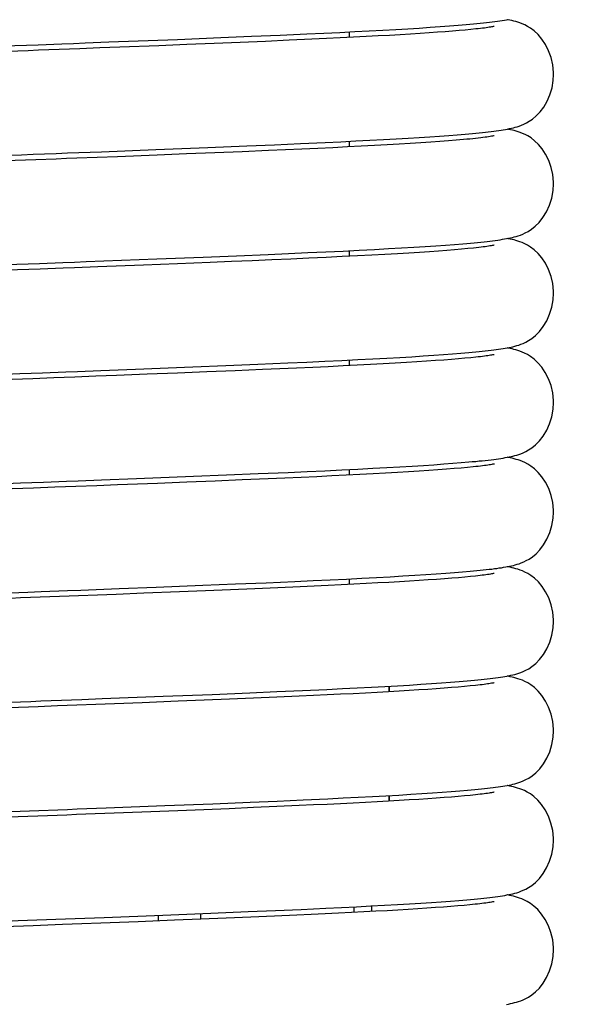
# Model space of a CAD drawing. Extents: x -559 to 3265, y -113 to 867.
# Tile 32 of 69: x 2974 to 2987, y 413 to 435. Entities that reach past the tile are written whole.
import ezdxf

# ---------------------------------------------------------------- set-up
doc = ezdxf.new("R2010")
doc.units = 0
doc.header["$LTSCALE"] = 2
doc.header["$MEASUREMENT"] = 0
doc.layers.get('0').update_dxf_attribs({"linetype": 'CONTINUOUS'})
doc.layers.get('DEFPOINTS').update_dxf_attribs({"linetype": 'CONTINUOUS'})
doc.layers.add('02___PRT_ALL_AXES', color=7, linetype='CONTINUOUS')
doc.layers.add('COSTRUZIONE', color=4, linetype='CONTINUOUS', lineweight=13)
doc.styles.add('ISO', font='tahoma.ttf')
doc.dimstyles.new('ISO-25', dxfattribs={"dimtxt": 20, "dimasz": 4, "dimexe": 1, "dimexo": 1.5, "dimgap": 1.5, "dimtad": 1, "dimdec": 0, "dimtxsty": 'ISO', "dimcen": 2.5, "dimclrd": 7, "dimclre": 7, "dimclrt": 7, "dimadec": 0, "dimazin": 0, "dimtfac": 1, "dimtdec": 0, "dimtmove": 0, "dimatfit": 3, "dimfxl": 1, "dimlwd": 13, "dimarcsym": 0})

# ---------------------------------------------------------------- blocks, each defined once
blk = doc.blocks.new('*D32')
at = {"layer": 'COSTRUZIONE', "color": 7, "lineweight": -2, "transparency": 16777216}
for p, q in [((2871.648, 599.245), (3041.657, 599.245)), ((2999.654, 73.672), (3041.657, 73.672))]:
    blk.add_line(p, q, dxfattribs=at)
at = {"layer": 'COSTRUZIONE', "color": 7, "lineweight": 13, "transparency": 16777216}
blk.add_line((3040.657, 77.672), (3040.657, 595.245), dxfattribs=at)
at = {"layer": 'COSTRUZIONE', "color": 7, "transparency": 16777216}
for points in [[(3039.99, 595.245), (3041.324, 595.245), (3040.657, 599.245)], [(3039.99, 77.672), (3041.324, 77.672), (3040.657, 73.672)]]:
    blk.add_solid(points, dxfattribs=at)
at = {"layer": 'DEFPOINTS', "color": 0, "transparency": 16777216}
for p in [(2870.148, 599.245), (3040.657, 599.245), (2998.154, 73.672)]:
    blk.add_point(p, dxfattribs=at)
at = {"layer": 'COSTRUZIONE', "color": 7, "transparency": 16777216, "insert": (3028.741, 336.459), "char_height": 20, "attachment_point": 5, "rotation": 90, "style": 'ISO'}
blk.add_mtext('525', dxfattribs=at)

msp = doc.modelspace()

# ---------------------------------------------------------------- linework, layer by layer
at = {"color": 7, "linetype": 'Continuous'}
for p, q in [((2982.028, 434.908), (2982.352, 434.925)), ((2982.352, 434.925), (2982.659, 434.941)), ((2982.659, 434.941), (2982.948, 434.957)), ((2982.948, 434.957), (2983.222, 434.973)), ((2983.222, 434.973), (2983.479, 434.989)), ((2983.479, 434.989), (2983.721, 435.005)), ((2983.721, 435.005), (2983.946, 435.02)), ((2983.946, 435.02), (2984.157, 435.035)), ((2984.157, 435.035), (2984.352, 435.05)), ((2984.376, 434.931), (2984.226, 434.918)), ((2984.352, 435.05), (2984.533, 435.066)), ((2984.515, 434.943), (2984.376, 434.931)), ((2984.64, 434.955), (2984.515, 434.943)), ((2984.754, 434.967), (2984.64, 434.955)), ((2976.486, 434.675), (2978.033, 434.734)), ((2978.033, 434.734), (2979.008, 434.773)), ((2979.008, 434.773), (2979.697, 434.802)), ((2979.697, 434.802), (2980.344, 434.83)), ((2980.551, 434.712), (2980.012, 434.689)), ((2980.344, 434.83), (2980.948, 434.856)), ((2980.894, 434.728), (2980.551, 434.712)), ((2980.948, 434.856), (2981.326, 434.874)), ((2981.326, 434.874), (2981.686, 434.891)), ((2981.698, 434.766), (2981.386, 434.751)), ((2981.686, 434.891), (2982.028, 434.908)), ((2981.996, 434.781), (2981.698, 434.766)), ((2981.904, 434.776), (2981.904, 434.902)), ((2982.28, 434.795), (2981.996, 434.781)), ((2982.551, 434.81), (2982.28, 434.795)), ((2982.808, 434.824), (2982.551, 434.81)), ((2983.051, 434.838), (2982.808, 434.824)), ((2983.281, 434.852), (2983.051, 434.838)), ((2983.496, 434.866), (2983.281, 434.852)), ((2983.698, 434.879), (2983.496, 434.866)), ((2983.887, 434.892), (2983.698, 434.879)), ((2984.063, 434.905), (2983.887, 434.892)), ((2984.226, 434.918), (2984.063, 434.905)), ((2976.734, 434.557), (2976.285, 434.54)), ((2977.609, 434.591), (2976.734, 434.557)), ((2978.243, 434.616), (2977.609, 434.591)), ((2978.856, 434.641), (2978.243, 434.616)), ((2979.446, 434.665), (2978.856, 434.641)), ((2980.012, 434.689), (2979.446, 434.665)), ((2982.669, 432.48), (2982.955, 432.496)), ((2982.955, 432.496), (2983.225, 432.512)), ((2983.225, 432.512), (2983.478, 432.527)), ((2983.478, 432.527), (2983.715, 432.542)), ((2983.715, 432.542), (2983.937, 432.558)), ((2983.937, 432.558), (2984.144, 432.573)), ((2984.144, 432.573), (2984.335, 432.587)), ((2984.335, 432.587), (2984.513, 432.602)), ((2984.513, 432.602), (2984.678, 432.617)), ((2977.547, 432.254), (2978.713, 432.3)), ((2978.713, 432.3), (2979.591, 432.336)), ((2979.591, 432.336), (2980.215, 432.362)), ((2980.215, 432.362), (2980.805, 432.388)), ((2980.805, 432.388), (2981.362, 432.414)), ((2981.19, 432.28), (2980.835, 432.263)), ((2981.532, 432.296), (2981.19, 432.28)), ((2981.362, 432.414), (2981.713, 432.431)), ((2981.86, 432.312), (2981.532, 432.296)), ((2981.713, 432.431), (2982.048, 432.447)), ((2982.173, 432.328), (2981.86, 432.312)), ((2981.904, 432.314), (2981.904, 432.44)), ((2982.048, 432.447), (2982.367, 432.464)), ((2982.471, 432.344), (2982.173, 432.328)), ((2982.367, 432.464), (2982.669, 432.48)), ((2982.754, 432.359), (2982.471, 432.344)), ((2983.022, 432.375), (2982.754, 432.359)), ((2983.275, 432.39), (2983.022, 432.375)), ((2983.512, 432.405), (2983.275, 432.39)), ((2983.735, 432.42), (2983.512, 432.405)), ((2983.942, 432.435), (2983.735, 432.42)), ((2984.134, 432.449), (2983.942, 432.435)), ((2984.311, 432.463), (2984.134, 432.449)), ((2984.472, 432.477), (2984.311, 432.463)), ((2976.678, 432.093), (2976.222, 432.076)), ((2976.318, 432.206), (2977.547, 432.254)), ((2977.576, 432.128), (2976.678, 432.093)), ((2978.233, 432.154), (2977.576, 432.128)), ((2978.872, 432.18), (2978.233, 432.154)), ((2979.49, 432.205), (2978.872, 432.18)), ((2980.084, 432.23), (2979.49, 432.205)), ((2980.466, 432.247), (2980.084, 432.23)), ((2980.835, 432.263), (2980.466, 432.247)), ((2983.08, 430.041), (2983.356, 430.058)), ((2983.356, 430.058), (2983.612, 430.074)), ((2983.612, 430.074), (2983.85, 430.09)), ((2983.85, 430.09), (2984.07, 430.105)), ((2984.07, 430.105), (2984.273, 430.121)), ((2984.273, 430.121), (2984.461, 430.136)), ((2977.571, 429.793), (2978.61, 429.834)), ((2978.61, 429.834), (2979.361, 429.864)), ((2979.361, 429.864), (2980.078, 429.895)), ((2980.078, 429.895), (2980.533, 429.914)), ((2980.533, 429.914), (2980.966, 429.934)), ((2980.966, 429.934), (2981.377, 429.953)), ((2981.378, 429.827), (2980.992, 429.809)), ((2981.377, 429.953), (2981.764, 429.971)), ((2981.743, 429.845), (2981.378, 429.827)), ((2982.086, 429.862), (2981.743, 429.845)), ((2981.764, 429.971), (2982.127, 429.99)), ((2981.904, 429.853), (2981.904, 429.978)), ((2982.407, 429.879), (2982.086, 429.862)), ((2982.127, 429.99), (2982.467, 430.007)), ((2982.706, 429.895), (2982.407, 429.879)), ((2982.467, 430.007), (2982.784, 430.024)), ((2982.985, 429.911), (2982.706, 429.895)), ((2982.784, 430.024), (2983.08, 430.041)), ((2983.244, 429.926), (2982.985, 429.911)), ((2983.484, 429.941), (2983.244, 429.926)), ((2983.706, 429.956), (2983.484, 429.941)), ((2983.911, 429.971), (2983.706, 429.956)), ((2984.1, 429.985), (2983.911, 429.971)), ((2984.273, 429.998), (2984.1, 429.985)), ((2984.431, 430.012), (2984.273, 429.998)), ((2984.574, 430.025), (2984.431, 430.012)), ((2984.703, 430.038), (2984.574, 430.025)), ((2977.27, 429.654), (2976.236, 429.615)), ((2978.031, 429.684), (2977.27, 429.654)), ((2978.77, 429.714), (2978.031, 429.684)), ((2979.248, 429.733), (2978.77, 429.714)), ((2979.711, 429.752), (2979.248, 429.733)), ((2980.156, 429.772), (2979.711, 429.752)), ((2980.584, 429.79), (2980.156, 429.772)), ((2980.992, 429.809), (2980.584, 429.79)), ((2983.569, 427.609), (2983.806, 427.625)), ((2983.806, 427.625), (2984.026, 427.64)), ((2984.026, 427.64), (2984.23, 427.656)), ((2984.23, 427.656), (2984.418, 427.671)), ((2984.418, 427.671), (2984.591, 427.685)), ((2978.378, 427.363), (2979.124, 427.393)), ((2979.124, 427.393), (2979.84, 427.423)), ((2979.84, 427.423), (2980.517, 427.452)), ((2980.517, 427.452), (2980.944, 427.471)), ((2980.944, 427.471), (2981.349, 427.49)), ((2981.349, 427.49), (2981.732, 427.508)), ((2981.732, 427.508), (2982.092, 427.526)), ((2982.082, 427.4), (2981.764, 427.384)), ((2981.904, 427.391), (2981.904, 427.517)), ((2982.383, 427.415), (2982.082, 427.4)), ((2982.092, 427.526), (2982.429, 427.543)), ((2982.668, 427.431), (2982.383, 427.415)), ((2982.429, 427.543), (2982.745, 427.561)), ((2982.936, 427.446), (2982.668, 427.431)), ((2982.745, 427.561), (2983.039, 427.577)), ((2983.188, 427.461), (2982.936, 427.446)), ((2983.039, 427.577), (2983.314, 427.593)), ((2983.424, 427.476), (2983.188, 427.461)), ((2983.314, 427.593), (2983.569, 427.609)), ((2983.643, 427.49), (2983.424, 427.476)), ((2983.847, 427.504), (2983.643, 427.49)), ((2984.034, 427.518), (2983.847, 427.504)), ((2984.207, 427.531), (2984.034, 427.518)), ((2984.365, 427.544), (2984.207, 427.531)), ((2984.508, 427.557), (2984.365, 427.544)), ((2984.638, 427.57), (2984.508, 427.557)), ((2984.754, 427.582), (2984.638, 427.57)), ((2976.657, 427.169), (2976.19, 427.151)), ((2976.303, 427.282), (2977.09, 427.312)), ((2977.351, 427.196), (2976.657, 427.169)), ((2977.09, 427.312), (2978.378, 427.363)), ((2978.03, 427.222), (2977.351, 427.196)), ((2978.692, 427.249), (2978.03, 427.222)), ((2979.331, 427.275), (2978.692, 427.249)), ((2979.944, 427.301), (2979.331, 427.275)), ((2980.337, 427.318), (2979.944, 427.301)), ((2980.716, 427.334), (2980.337, 427.318)), ((2981.081, 427.351), (2980.716, 427.334)), ((2981.43, 427.368), (2981.081, 427.351)), ((2981.764, 427.384), (2981.43, 427.368)), ((2983.808, 425.163), (2984.028, 425.179)), ((2984.028, 425.179), (2984.231, 425.194)), ((2984.231, 425.194), (2984.419, 425.209)), ((2984.419, 425.209), (2984.592, 425.224)), ((2979.14, 424.932), (2979.852, 424.961)), ((2979.852, 424.961), (2980.526, 424.99)), ((2980.526, 424.99), (2980.951, 425.01)), ((2980.951, 425.01), (2981.355, 425.028)), ((2981.355, 425.028), (2981.736, 425.047)), ((2981.736, 425.047), (2982.096, 425.064)), ((2981.904, 424.929), (2981.904, 425.055)), ((2982.096, 425.064), (2982.432, 425.082)), ((2982.438, 424.957), (2982.142, 424.941)), ((2982.432, 425.082), (2982.748, 425.099)), ((2982.72, 424.972), (2982.438, 424.957)), ((2982.986, 424.987), (2982.72, 424.972)), ((2982.748, 425.099), (2983.042, 425.116)), ((2983.238, 425.002), (2982.986, 424.987)), ((2983.042, 425.116), (2983.316, 425.132)), ((2983.474, 425.017), (2983.238, 425.002)), ((2983.316, 425.132), (2983.571, 425.148)), ((2983.694, 425.032), (2983.474, 425.017)), ((2983.571, 425.148), (2983.808, 425.163)), ((2983.899, 425.046), (2983.694, 425.032)), ((2984.089, 425.06), (2983.899, 425.046)), ((2984.263, 425.074), (2984.089, 425.06)), ((2984.421, 425.087), (2984.263, 425.074)), ((2984.564, 425.101), (2984.421, 425.087)), ((2984.692, 425.113), (2984.564, 425.101)), ((2976.323, 424.821), (2977.11, 424.851)), ((2977.585, 424.743), (2976.679, 424.708)), ((2977.11, 424.851), (2978.396, 424.902)), ((2978.242, 424.769), (2977.585, 424.743)), ((2978.878, 424.794), (2978.242, 424.769)), ((2978.396, 424.902), (2979.14, 424.932)), ((2979.49, 424.82), (2978.878, 424.794)), ((2980.076, 424.845), (2979.49, 424.82)), ((2980.453, 424.861), (2980.076, 424.845)), ((2980.817, 424.877), (2980.453, 424.861)), ((2981.168, 424.893), (2980.817, 424.877)), ((2981.506, 424.909), (2981.168, 424.893)), ((2981.831, 424.925), (2981.506, 424.909)), ((2982.142, 424.941), (2981.831, 424.925)), ((2976.679, 424.708), (2976.216, 424.69)), ((2984.271, 422.735), (2984.454, 422.75)), ((2984.454, 422.75), (2984.622, 422.764)), ((2980.031, 422.507), (2980.679, 422.536)), ((2980.679, 422.536), (2981.086, 422.554)), ((2981.086, 422.554), (2981.473, 422.572)), ((2981.473, 422.572), (2981.84, 422.59)), ((2981.84, 422.59), (2982.188, 422.607)), ((2981.904, 422.467), (2981.904, 422.593)), ((2982.188, 422.607), (2982.515, 422.624)), ((2982.515, 422.624), (2982.822, 422.641)), ((2983.033, 422.528), (2982.794, 422.514)), ((2982.822, 422.641), (2983.109, 422.658)), ((2983.259, 422.542), (2983.033, 422.528)), ((2983.109, 422.658), (2983.378, 422.674)), ((2983.473, 422.555), (2983.259, 422.542)), ((2983.378, 422.674), (2983.627, 422.69)), ((2983.675, 422.569), (2983.473, 422.555)), ((2983.627, 422.69), (2983.859, 422.705)), ((2983.865, 422.582), (2983.675, 422.569)), ((2983.859, 422.705), (2984.073, 422.72)), ((2984.043, 422.595), (2983.865, 422.582)), ((2984.208, 422.608), (2984.043, 422.595)), ((2984.073, 422.72), (2984.271, 422.735)), ((2984.361, 422.62), (2984.208, 422.608)), ((2984.501, 422.633), (2984.361, 422.62)), ((2984.63, 422.645), (2984.501, 422.633)), ((2984.746, 422.657), (2984.63, 422.645)), ((2976.718, 422.375), (2977.55, 422.407)), ((2978.08, 422.301), (2977.275, 422.269)), ((2977.55, 422.407), (2978.6, 422.448)), ((2978.664, 422.324), (2978.08, 422.301)), ((2978.6, 422.448), (2979.337, 422.478)), ((2979.229, 422.347), (2978.664, 422.324)), ((2979.773, 422.37), (2979.229, 422.347)), ((2979.337, 422.478), (2980.031, 422.507)), ((2980.296, 422.392), (2979.773, 422.37)), ((2980.795, 422.414), (2980.296, 422.392)), ((2981.114, 422.429), (2980.795, 422.414)), ((2981.423, 422.444), (2981.114, 422.429)), ((2981.72, 422.458), (2981.423, 422.444)), ((2982.006, 422.472), (2981.72, 422.458)), ((2982.28, 422.487), (2982.006, 422.472)), ((2982.543, 422.501), (2982.28, 422.487)), ((2982.794, 422.514), (2982.543, 422.501)), ((2976.654, 422.245), (2976.233, 422.229)), ((2977.275, 422.269), (2976.654, 422.245)), ((2980.267, 420.056), (2980.847, 420.081)), ((2980.847, 420.081), (2981.398, 420.107)), ((2981.398, 420.107), (2981.747, 420.124)), ((2981.747, 420.124), (2982.082, 420.14)), ((2982.082, 420.14), (2982.401, 420.157)), ((2982.401, 420.157), (2982.704, 420.173)), ((2982.704, 420.173), (2982.991, 420.189)), ((2982.804, 420.053), (2982.804, 420.178)), ((2982.991, 420.189), (2983.262, 420.205)), ((2983.25, 420.08), (2983.022, 420.066)), ((2983.465, 420.093), (2983.25, 420.08)), ((2983.262, 420.205), (2983.516, 420.221)), ((2983.669, 420.106), (2983.465, 420.093)), ((2983.516, 420.221), (2983.755, 420.236)), ((2983.859, 420.12), (2983.669, 420.106)), ((2983.755, 420.236), (2983.978, 420.252)), ((2984.037, 420.133), (2983.859, 420.12)), ((2983.978, 420.252), (2984.185, 420.267)), ((2984.203, 420.146), (2984.037, 420.133)), ((2984.185, 420.267), (2984.378, 420.282)), ((2984.357, 420.158), (2984.203, 420.146)), ((2984.498, 420.171), (2984.357, 420.158)), ((2984.378, 420.282), (2984.556, 420.297)), ((2984.627, 420.183), (2984.498, 420.171)), ((2984.743, 420.195), (2984.627, 420.183)), ((2976.339, 419.898), (2977.707, 419.951)), ((2977.707, 419.951), (2978.812, 419.995)), ((2978.634, 419.861), (2978.048, 419.838)), ((2979.201, 419.884), (2978.634, 419.861)), ((2978.812, 419.995), (2979.659, 420.03)), ((2979.748, 419.907), (2979.201, 419.884)), ((2979.659, 420.03), (2980.267, 420.056)), ((2980.273, 419.929), (2979.748, 419.907)), ((2980.775, 419.952), (2980.273, 419.929)), ((2981.095, 419.966), (2980.775, 419.952)), ((2981.405, 419.981), (2981.095, 419.966)), ((2981.704, 419.996), (2981.405, 419.981)), ((2981.991, 420.01), (2981.704, 419.996)), ((2982.267, 420.024), (2981.991, 420.01)), ((2982.531, 420.038), (2982.267, 420.024)), ((2982.782, 420.052), (2982.531, 420.038)), ((2983.022, 420.066), (2982.782, 420.052)), ((2976.616, 419.782), (2976.193, 419.766)), ((2977.24, 419.806), (2976.616, 419.782)), ((2978.048, 419.838), (2977.24, 419.806)), ((2980.863, 417.62), (2981.417, 417.646)), ((2981.417, 417.646), (2981.768, 417.663)), ((2981.768, 417.663), (2982.104, 417.68)), ((2982.104, 417.68), (2982.424, 417.696)), ((2982.424, 417.696), (2982.728, 417.713)), ((2982.728, 417.713), (2983.015, 417.729)), ((2982.804, 417.592), (2982.804, 417.717)), ((2983.015, 417.729), (2983.285, 417.745)), ((2983.285, 417.745), (2983.538, 417.76)), ((2983.67, 417.645), (2983.467, 417.631)), ((2983.538, 417.76), (2983.775, 417.776)), ((2983.861, 417.658), (2983.67, 417.645)), ((2983.775, 417.776), (2983.995, 417.791)), ((2984.039, 417.671), (2983.861, 417.658)), ((2983.995, 417.791), (2984.2, 417.806)), ((2984.205, 417.684), (2984.039, 417.671)), ((2984.2, 417.806), (2984.39, 417.821)), ((2984.358, 417.697), (2984.205, 417.684)), ((2984.499, 417.709), (2984.358, 417.697)), ((2984.39, 417.821), (2984.566, 417.836)), ((2984.628, 417.721), (2984.499, 417.709)), ((2984.744, 417.733), (2984.628, 417.721)), ((2976.427, 417.44), (2977.747, 417.491)), ((2977.747, 417.491), (2978.832, 417.534)), ((2979.196, 417.422), (2978.628, 417.399)), ((2978.832, 417.534), (2979.673, 417.568)), ((2979.744, 417.445), (2979.196, 417.422)), ((2979.673, 417.568), (2980.281, 417.594)), ((2980.27, 417.468), (2979.744, 417.445)), ((2980.772, 417.49), (2980.27, 417.468)), ((2980.281, 417.594), (2980.863, 417.62)), ((2981.094, 417.505), (2980.772, 417.49)), ((2981.404, 417.519), (2981.094, 417.505)), ((2981.703, 417.534), (2981.404, 417.519)), ((2981.991, 417.548), (2981.703, 417.534)), ((2982.267, 417.562), (2981.991, 417.548)), ((2982.531, 417.576), (2982.267, 417.562)), ((2982.783, 417.59), (2982.531, 417.576)), ((2983.024, 417.604), (2982.783, 417.59)), ((2983.251, 417.618), (2983.024, 417.604)), ((2983.467, 417.631), (2983.251, 417.618)), ((2977.233, 417.344), (2976.609, 417.32)), ((2978.041, 417.376), (2977.233, 417.344)), ((2978.628, 417.399), (2978.041, 417.376)), ((2981.729, 415.199), (2982.067, 415.216)), ((2982.007, 415.213), (2982.007, 415.087)), ((2982.067, 415.216), (2982.389, 415.233)), ((2982.389, 415.233), (2982.695, 415.249)), ((2982.404, 415.233), (2982.404, 415.108)), ((2982.695, 415.249), (2982.985, 415.265)), ((2982.985, 415.265), (2983.257, 415.281)), ((2983.257, 415.281), (2983.512, 415.297)), ((2983.512, 415.297), (2983.751, 415.312)), ((2983.751, 415.312), (2983.974, 415.328)), ((2984.024, 415.208), (2983.843, 415.195)), ((2983.974, 415.328), (2984.181, 415.343)), ((2984.191, 415.221), (2984.024, 415.208)), ((2984.181, 415.343), (2984.373, 415.358)), ((2984.347, 415.234), (2984.191, 415.221)), ((2984.489, 415.247), (2984.347, 415.234)), ((2984.373, 415.358), (2984.55, 415.373)), ((2984.619, 415.259), (2984.489, 415.247)), ((2984.737, 415.271), (2984.619, 415.259)), ((2976.381, 414.976), (2977.701, 415.027)), ((2977.595, 415.023), (2977.595, 414.896)), ((2977.701, 415.027), (2978.786, 415.07)), ((2978.554, 415.061), (2978.554, 414.934)), ((2978.786, 415.07), (2979.628, 415.105)), ((2979.628, 415.105), (2980.237, 415.131)), ((2980.214, 415.003), (2979.683, 414.981)), ((2980.722, 415.026), (2980.214, 415.003)), ((2980.237, 415.131), (2980.821, 415.157)), ((2981.047, 415.041), (2980.722, 415.026)), ((2980.821, 415.157), (2981.377, 415.182)), ((2981.36, 415.055), (2981.047, 415.041)), ((2981.662, 415.07), (2981.36, 415.055)), ((2981.377, 415.182), (2981.729, 415.199)), ((2981.953, 415.084), (2981.662, 415.07)), ((2982.232, 415.099), (2981.953, 415.084)), ((2982.499, 415.113), (2982.232, 415.099)), ((2982.754, 415.127), (2982.499, 415.113)), ((2982.997, 415.141), (2982.754, 415.127)), ((2983.227, 415.155), (2982.997, 415.141)), ((2983.445, 415.168), (2983.227, 415.155)), ((2983.651, 415.182), (2983.445, 415.168)), ((2983.843, 415.195), (2983.651, 415.182)), ((2975.441, 414.814), (2974.783, 414.789)), ((2974.865, 414.919), (2975.509, 414.943)), ((2976.938, 414.871), (2976.304, 414.847)), ((2978.556, 414.934), (2977.964, 414.911)), ((2979.13, 414.958), (2978.556, 414.934)), ((2979.683, 414.981), (2979.13, 414.958))]:
    msp.add_line(p, q, dxfattribs=at)
for points in [[(2984.533, 435.066), (2984.618, 435.073), (2984.7, 435.081), (2984.778, 435.088), (2984.853, 435.095), (2984.925, 435.103), (2984.993, 435.11), (2985.059, 435.118), (2985.122, 435.126), (2985.182, 435.133), (2985.24, 435.141), (2985.295, 435.149), (2985.347, 435.157), (2985.397, 435.165), (2985.445, 435.174), (2985.491, 435.182)], [(2986.503, 433.945), (2986.502, 433.99), (2986.485, 434.161), (2986.447, 434.324), (2986.391, 434.479), (2986.319, 434.62), (2986.238, 434.741), (2986.153, 434.841), (2986.067, 434.922), (2985.986, 434.983), (2985.915, 435.026), (2985.853, 435.058), (2985.796, 435.083), (2985.743, 435.103), (2985.696, 435.119), (2985.65, 435.132), (2985.605, 435.144), (2985.561, 435.155), (2985.515, 435.165), (2985.469, 435.174), (2985.458, 435.176)], [(2985.165, 435.025), (2985.164, 435.025), (2985.157, 435.023), (2985.144, 435.021), (2985.128, 435.018), (2985.107, 435.014), (2985.082, 435.009), (2985.053, 435.005), (2985.02, 435), (2984.984, 434.995), (2984.944, 434.989), (2984.901, 434.984), (2984.855, 434.978), (2984.806, 434.973), (2984.754, 434.967)], [(2981.386, 434.751), (2981.062, 434.736), (2980.894, 434.728)], [(2973.847, 434.574), (2974.368, 434.594), (2974.631, 434.604), (2974.896, 434.614)], [(2975.37, 434.505), (2974.905, 434.488), (2974.671, 434.479), (2974.437, 434.47), (2973.965, 434.452)], [(2974.896, 434.614), (2975.426, 434.634), (2975.692, 434.644), (2975.957, 434.654), (2976.486, 434.675)], [(2976.285, 434.54), (2975.831, 434.523), (2975.601, 434.514), (2975.37, 434.505)], [(2984.678, 432.617), (2984.755, 432.624), (2984.829, 432.631), (2984.9, 432.639), (2984.968, 432.646), (2985.033, 432.653), (2985.096, 432.661), (2985.156, 432.668), (2985.213, 432.676), (2985.268, 432.683), (2985.321, 432.691), (2985.371, 432.699), (2985.42, 432.707), (2985.466, 432.716), (2985.511, 432.725), (2985.555, 432.734), (2985.598, 432.744), (2985.641, 432.755), (2985.685, 432.768), (2985.731, 432.783), (2985.779, 432.801), (2985.833, 432.823), (2985.892, 432.852), (2985.957, 432.889), (2986.03, 432.939), (2986.113, 433.009), (2986.199, 433.101), (2986.281, 433.21), (2986.356, 433.339), (2986.42, 433.487), (2986.468, 433.645), (2986.496, 433.81), (2986.503, 433.945)], [(2986.504, 431.483), (2986.503, 431.522), (2986.487, 431.691), (2986.45, 431.853), (2986.395, 432.006), (2986.325, 432.148), (2986.246, 432.269), (2986.162, 432.37), (2986.076, 432.452), (2985.995, 432.515), (2985.924, 432.559), (2985.862, 432.592), (2985.805, 432.617), (2985.753, 432.638), (2985.707, 432.653), (2985.662, 432.667), (2985.618, 432.679), (2985.576, 432.689), (2985.533, 432.699), (2985.489, 432.708), (2985.458, 432.714)], [(2985.163, 432.563), (2985.161, 432.563), (2985.148, 432.56), (2985.129, 432.556), (2985.105, 432.552), (2985.076, 432.547), (2985.041, 432.541), (2985.003, 432.536), (2984.96, 432.53), (2984.913, 432.524), (2984.862, 432.517), (2984.807, 432.511), (2984.747, 432.504), (2984.684, 432.498), (2984.617, 432.491), (2984.546, 432.484), (2984.472, 432.477)], [(2973.996, 432.118), (2974.52, 432.138), (2974.78, 432.148), (2975.04, 432.158), (2975.298, 432.168), (2975.556, 432.177), (2975.811, 432.187), (2976.318, 432.206)], [(2976.222, 432.076), (2975.763, 432.059), (2975.532, 432.05), (2975.301, 432.041), (2974.839, 432.024)], [(2974.839, 432.024), (2974.608, 432.015), (2974.377, 432.006), (2973.917, 431.988)], [(2984.461, 430.136), (2984.549, 430.143), (2984.633, 430.151), (2984.714, 430.158), (2984.792, 430.166), (2984.866, 430.173), (2984.937, 430.181), (2985.005, 430.188), (2985.069, 430.196), (2985.131, 430.203), (2985.19, 430.211), (2985.246, 430.218), (2985.299, 430.226), (2985.35, 430.234), (2985.399, 430.242), (2985.445, 430.25), (2985.49, 430.259), (2985.534, 430.268), (2985.576, 430.277), (2985.619, 430.288), (2985.663, 430.3), (2985.708, 430.313), (2985.755, 430.33), (2985.808, 430.35), (2985.867, 430.377), (2985.932, 430.412), (2986.006, 430.459), (2986.09, 430.527), (2986.18, 430.616), (2986.265, 430.725), (2986.344, 430.853), (2986.412, 431.002), (2986.463, 431.163), (2986.494, 431.331), (2986.504, 431.483)], [(2985.165, 430.102), (2985.163, 430.102), (2985.155, 430.1), (2985.14, 430.097), (2985.121, 430.093), (2985.097, 430.089), (2985.069, 430.084), (2985.037, 430.079), (2985.001, 430.074), (2984.96, 430.068), (2984.917, 430.062), (2984.869, 430.056), (2984.817, 430.05), (2984.762, 430.044), (2984.703, 430.038)], [(2986.504, 429.022), (2986.503, 429.066), (2986.486, 429.237), (2986.448, 429.401), (2986.391, 429.555), (2986.319, 429.696), (2986.239, 429.817), (2986.154, 429.917), (2986.068, 429.998), (2985.986, 430.059), (2985.915, 430.103), (2985.854, 430.134), (2985.798, 430.159), (2985.746, 430.178), (2985.7, 430.194), (2985.655, 430.207), (2985.612, 430.219), (2985.569, 430.229), (2985.526, 430.239), (2985.482, 430.248), (2985.457, 430.252)], [(2973.666, 429.644), (2974.414, 429.672), (2974.67, 429.682), (2974.928, 429.692)], [(2974.928, 429.692), (2975.45, 429.712), (2975.714, 429.722), (2975.978, 429.732), (2977.571, 429.793)], [(2976.236, 429.615), (2975.717, 429.595), (2975.458, 429.585)], [(2975.458, 429.585), (2974.943, 429.566), (2974.687, 429.556), (2974.433, 429.546), (2973.931, 429.527)], [(2984.591, 427.685), (2984.673, 427.693), (2984.751, 427.7), (2984.825, 427.707), (2984.897, 427.715), (2984.966, 427.722), (2985.031, 427.729), (2985.094, 427.737), (2985.154, 427.744), (2985.211, 427.752), (2985.265, 427.759), (2985.317, 427.767), (2985.366, 427.775), (2985.414, 427.783), (2985.459, 427.791), (2985.503, 427.8), (2985.546, 427.809), (2985.588, 427.818), (2985.63, 427.829), (2985.673, 427.841), (2985.718, 427.855), (2985.764, 427.871), (2985.817, 427.893), (2985.876, 427.92), (2985.94, 427.955), (2986.013, 428.003), (2986.097, 428.071), (2986.185, 428.161), (2986.27, 428.269), (2986.348, 428.398), (2986.415, 428.547), (2986.465, 428.706), (2986.495, 428.874), (2986.504, 429.022)], [(2985.165, 427.64), (2985.164, 427.64), (2985.156, 427.638), (2985.144, 427.635), (2985.127, 427.632), (2985.106, 427.628), (2985.081, 427.624), (2985.053, 427.62), (2985.021, 427.615), (2984.985, 427.61), (2984.945, 427.604), (2984.902, 427.599), (2984.856, 427.593), (2984.807, 427.587), (2984.754, 427.582)], [(2986.504, 426.56), (2986.503, 426.607), (2986.485, 426.778), (2986.447, 426.942), (2986.39, 427.096), (2986.317, 427.238), (2986.236, 427.359), (2986.151, 427.458), (2986.065, 427.538), (2985.983, 427.599), (2985.913, 427.642), (2985.851, 427.674), (2985.795, 427.698), (2985.744, 427.718), (2985.698, 427.733), (2985.653, 427.746), (2985.609, 427.758), (2985.567, 427.768), (2985.524, 427.778), (2985.48, 427.786), (2985.457, 427.791)], [(2973.971, 427.194), (2974.479, 427.213), (2974.736, 427.223), (2974.995, 427.233), (2975.516, 427.252)], [(2975.516, 427.252), (2975.778, 427.262), (2976.303, 427.282)], [(2974.776, 427.098), (2974.541, 427.089), (2974.306, 427.08), (2973.606, 427.053)], [(2976.19, 427.151), (2975.719, 427.133), (2975.484, 427.124), (2975.248, 427.115), (2974.776, 427.098)], [(2984.592, 425.224), (2984.673, 425.231), (2984.751, 425.238), (2984.826, 425.246), (2984.897, 425.253), (2984.966, 425.26), (2985.031, 425.268), (2985.094, 425.275), (2985.154, 425.282), (2985.211, 425.29), (2985.265, 425.298), (2985.317, 425.305), (2985.367, 425.313), (2985.414, 425.321), (2985.46, 425.329), (2985.504, 425.338), (2985.547, 425.347), (2985.589, 425.357), (2985.631, 425.368), (2985.675, 425.38), (2985.719, 425.394), (2985.766, 425.41), (2985.819, 425.432), (2985.878, 425.459), (2985.941, 425.494), (2986.015, 425.542), (2986.098, 425.61), (2986.186, 425.7), (2986.27, 425.808), (2986.348, 425.936), (2986.415, 426.084), (2986.465, 426.243), (2986.495, 426.411), (2986.504, 426.56)], [(2985.166, 425.179), (2985.165, 425.178), (2985.158, 425.177), (2985.146, 425.174), (2985.13, 425.171), (2985.109, 425.167), (2985.085, 425.163), (2985.056, 425.158), (2985.023, 425.153), (2984.987, 425.148), (2984.947, 425.143), (2984.903, 425.137), (2984.856, 425.131), (2984.805, 425.125), (2984.75, 425.119), (2984.692, 425.113)], [(2986.504, 424.098), (2986.503, 424.14), (2986.486, 424.31), (2986.449, 424.473), (2986.393, 424.627), (2986.322, 424.768), (2986.242, 424.889), (2986.158, 424.989), (2986.072, 425.071), (2985.991, 425.133), (2985.92, 425.177), (2985.858, 425.209), (2985.801, 425.234), (2985.749, 425.254), (2985.702, 425.27), (2985.657, 425.283), (2985.612, 425.295), (2985.568, 425.306), (2985.524, 425.316), (2985.478, 425.325), (2985.457, 425.329)], [(2973.986, 424.733), (2974.496, 424.752), (2974.753, 424.762), (2975.012, 424.772), (2975.535, 424.791)], [(2975.535, 424.791), (2975.797, 424.801), (2976.323, 424.821)], [(2974.792, 424.636), (2974.551, 424.627), (2974.309, 424.618), (2973.581, 424.59)], [(2976.216, 424.69), (2975.746, 424.673), (2975.509, 424.664), (2975.271, 424.655), (2974.792, 424.636)], [(2984.622, 422.764), (2984.701, 422.772), (2984.777, 422.779), (2984.849, 422.786), (2984.919, 422.793), (2984.986, 422.801), (2985.05, 422.808), (2985.111, 422.815), (2985.17, 422.823), (2985.226, 422.83), (2985.279, 422.838), (2985.33, 422.845), (2985.379, 422.853), (2985.425, 422.861), (2985.47, 422.87), (2985.514, 422.878), (2985.557, 422.888), (2985.599, 422.897), (2985.64, 422.908), (2985.684, 422.921), (2985.729, 422.935), (2985.776, 422.952), (2985.83, 422.974), (2985.889, 423.003), (2985.953, 423.039), (2986.026, 423.089), (2986.109, 423.159), (2986.196, 423.249), (2986.279, 423.359), (2986.354, 423.487), (2986.419, 423.634), (2986.467, 423.791), (2986.496, 423.957), (2986.504, 424.098)], [(2986.503, 421.637), (2986.503, 421.675), (2986.486, 421.845), (2986.449, 422.009), (2986.394, 422.163), (2986.323, 422.305), (2986.243, 422.425), (2986.16, 422.526), (2986.074, 422.607), (2985.993, 422.669), (2985.922, 422.714), (2985.859, 422.746), (2985.801, 422.772), (2985.749, 422.792), (2985.701, 422.808), (2985.655, 422.822), (2985.61, 422.834), (2985.567, 422.845), (2985.522, 422.854), (2985.476, 422.864), (2985.457, 422.867)], [(2985.164, 422.716), (2985.163, 422.716), (2985.156, 422.714), (2985.143, 422.712), (2985.126, 422.708), (2985.104, 422.704), (2985.079, 422.7), (2985.049, 422.695), (2985.016, 422.69), (2984.979, 422.685), (2984.939, 422.68), (2984.896, 422.674), (2984.849, 422.669), (2984.799, 422.663), (2984.746, 422.657)], [(2974.05, 422.273), (2974.66, 422.296), (2974.962, 422.308), (2975.559, 422.33)], [(2975.559, 422.33), (2975.854, 422.342), (2976.718, 422.375)], [(2975.375, 422.197), (2974.939, 422.18), (2974.719, 422.172), (2974.498, 422.164), (2974.276, 422.155), (2973.6, 422.129)], [(2976.233, 422.229), (2975.806, 422.213), (2975.591, 422.205), (2975.375, 422.197)], [(2984.556, 420.297), (2984.64, 420.304), (2984.721, 420.312), (2984.798, 420.319), (2984.872, 420.327), (2984.943, 420.334), (2985.011, 420.342), (2985.075, 420.349), (2985.137, 420.357), (2985.196, 420.364), (2985.253, 420.372), (2985.307, 420.38), (2985.358, 420.388), (2985.407, 420.396), (2985.454, 420.405), (2985.499, 420.413), (2985.544, 420.423), (2985.587, 420.433), (2985.629, 420.444), (2985.674, 420.456), (2985.719, 420.47), (2985.767, 420.487), (2985.82, 420.509), (2985.879, 420.536), (2985.943, 420.572), (2986.017, 420.62), (2986.101, 420.689), (2986.189, 420.78), (2986.273, 420.889), (2986.35, 421.018), (2986.416, 421.166), (2986.466, 421.325), (2986.495, 421.492), (2986.503, 421.636)], [(2986.503, 419.175), (2986.503, 419.215), (2986.486, 419.386), (2986.448, 419.549), (2986.392, 419.704), (2986.321, 419.845), (2986.241, 419.966), (2986.157, 420.066), (2986.072, 420.147), (2985.991, 420.209), (2985.92, 420.253), (2985.858, 420.285), (2985.801, 420.311), (2985.748, 420.331), (2985.701, 420.346), (2985.656, 420.36), (2985.611, 420.372), (2985.567, 420.383), (2985.523, 420.392), (2985.478, 420.402), (2985.458, 420.405)], [(2985.165, 420.255), (2985.163, 420.254), (2985.156, 420.253), (2985.143, 420.25), (2985.125, 420.246), (2985.104, 420.243), (2985.078, 420.238), (2985.048, 420.233), (2985.015, 420.229), (2984.978, 420.223), (2984.937, 420.218), (2984.894, 420.212), (2984.847, 420.207), (2984.796, 420.201), (2984.743, 420.195)], [(2974.044, 419.811), (2974.499, 419.829), (2974.728, 419.837), (2974.957, 419.846), (2975.417, 419.863)], [(2975.417, 419.863), (2975.648, 419.872), (2975.878, 419.881), (2976.339, 419.898)], [(2974.895, 419.717), (2974.674, 419.708), (2974.451, 419.7), (2974.002, 419.683)], [(2976.193, 419.766), (2975.765, 419.75), (2975.549, 419.742), (2975.332, 419.733), (2974.895, 419.717)], [(2984.566, 417.836), (2984.649, 417.843), (2984.728, 417.851), (2984.804, 417.858), (2984.877, 417.866), (2984.947, 417.873), (2985.014, 417.88), (2985.078, 417.888), (2985.139, 417.895), (2985.198, 417.903), (2985.254, 417.911), (2985.308, 417.918), (2985.359, 417.926), (2985.408, 417.935), (2985.455, 417.943), (2985.501, 417.952), (2985.545, 417.961), (2985.589, 417.971), (2985.631, 417.982), (2985.676, 417.995), (2985.722, 418.009), (2985.769, 418.026), (2985.822, 418.048), (2985.881, 418.076), (2985.945, 418.111), (2986.019, 418.16), (2986.102, 418.229), (2986.19, 418.319), (2986.273, 418.428), (2986.35, 418.557), (2986.417, 418.705), (2986.466, 418.865), (2986.495, 419.032), (2986.503, 419.175)], [(2986.503, 416.713), (2986.502, 416.761), (2986.484, 416.933), (2986.445, 417.097), (2986.388, 417.252), (2986.315, 417.394), (2986.233, 417.514), (2986.148, 417.613), (2986.062, 417.693), (2985.981, 417.754), (2985.91, 417.796), (2985.849, 417.828), (2985.792, 417.852), (2985.74, 417.872), (2985.693, 417.887), (2985.648, 417.901), (2985.603, 417.912), (2985.559, 417.923), (2985.515, 417.932), (2985.469, 417.942), (2985.458, 417.944)], [(2985.165, 417.793), (2985.163, 417.793), (2985.156, 417.791), (2985.143, 417.788), (2985.126, 417.785), (2985.104, 417.781), (2985.078, 417.776), (2985.049, 417.772), (2985.016, 417.767), (2984.979, 417.762), (2984.938, 417.756), (2984.895, 417.751), (2984.848, 417.745), (2984.797, 417.739), (2984.744, 417.733)], [(2974.913, 417.382), (2975.34, 417.399), (2975.556, 417.407), (2975.772, 417.415), (2975.989, 417.423), (2976.427, 417.44)], [(2974.886, 417.255), (2974.665, 417.246), (2974.442, 417.238), (2973.992, 417.221)], [(2974.075, 417.351), (2974.491, 417.366), (2974.702, 417.374), (2974.913, 417.382)], [(2976.609, 417.32), (2975.972, 417.296), (2975.758, 417.288), (2975.542, 417.279), (2975.325, 417.271), (2974.886, 417.255)], [(2984.55, 415.373), (2984.634, 415.38), (2984.714, 415.388), (2984.791, 415.395), (2984.865, 415.402), (2984.935, 415.41), (2985.003, 415.417), (2985.068, 415.425), (2985.13, 415.432), (2985.189, 415.44), (2985.246, 415.448), (2985.3, 415.455), (2985.352, 415.463), (2985.402, 415.472), (2985.45, 415.48), (2985.496, 415.489), (2985.541, 415.499), (2985.585, 415.509), (2985.628, 415.52), (2985.673, 415.532), (2985.719, 415.546), (2985.766, 415.563), (2985.819, 415.585), (2985.878, 415.612), (2985.942, 415.647), (2986.015, 415.696), (2986.098, 415.764), (2986.186, 415.853), (2986.27, 415.961), (2986.347, 416.089), (2986.414, 416.238), (2986.464, 416.397), (2986.495, 416.565), (2986.503, 416.713)], [(2986.503, 414.251), (2986.502, 414.299), (2986.484, 414.471), (2986.445, 414.635), (2986.388, 414.789), (2986.315, 414.931), (2986.234, 415.052), (2986.149, 415.151), (2986.062, 415.231), (2985.981, 415.292), (2985.91, 415.335), (2985.848, 415.366), (2985.791, 415.391), (2985.739, 415.41), (2985.693, 415.426), (2985.647, 415.439), (2985.603, 415.451), (2985.559, 415.461), (2985.515, 415.471), (2985.469, 415.48), (2985.458, 415.482)], [(2985.165, 415.331), (2985.163, 415.331), (2985.155, 415.329), (2985.142, 415.326), (2985.124, 415.323), (2985.102, 415.319), (2985.076, 415.314), (2985.046, 415.31), (2985.012, 415.305), (2984.974, 415.299), (2984.934, 415.294), (2984.889, 415.288), (2984.842, 415.283), (2984.791, 415.277), (2984.737, 415.271)], [(2974.783, 414.789), (2974.562, 414.781), (2974.341, 414.772), (2973.898, 414.755)], [(2974.025, 414.887), (2974.442, 414.903), (2974.653, 414.911), (2974.865, 414.919)], [(2976.304, 414.847), (2975.875, 414.83), (2975.658, 414.822), (2975.441, 414.814)], [(2975.509, 414.943), (2975.725, 414.951), (2975.943, 414.96), (2976.381, 414.976)], [(2977.964, 414.911), (2977.147, 414.879), (2976.938, 414.871)], [(2985.443, 413.017), (2985.49, 413.026), (2985.536, 413.036), (2985.58, 413.046), (2985.624, 413.057), (2985.669, 413.069), (2985.715, 413.084), (2985.763, 413.1), (2985.817, 413.122), (2985.876, 413.149), (2985.939, 413.184), (2986.012, 413.232), (2986.095, 413.299), (2986.183, 413.387), (2986.267, 413.495), (2986.345, 413.623), (2986.412, 413.771), (2986.463, 413.931), (2986.494, 414.099), (2986.503, 414.251)]]:
    msp.add_lwpolyline(points, dxfattribs=at)
at = {"layer": '02___PRT_ALL_AXES', "color": 7, "linetype": 'Continuous'}
for p, q in [((2982.804, 420.178), (2982.804, 420.053)), ((2982.804, 417.717), (2982.804, 417.592))]:
    msp.add_line(p, q, dxfattribs=at)

# ---------------------------------------------------------------- dimensions: what is measured, and where the dimension line sits
at = {"layer": 'COSTRUZIONE', "color": 7}
dim = msp.add_linear_dim(base=(3040.657, 599.245), p1=(2998.154, 73.672), p2=(2870.148, 599.245), angle=90, text='525', dimstyle='ISO-25', dxfattribs=at)
dim.commit()
dim.dimension.update_dxf_attribs({"geometry": '*D32', "text_midpoint": (3028.741, 336.459)})

doc.saveas('drawing.dxf')
